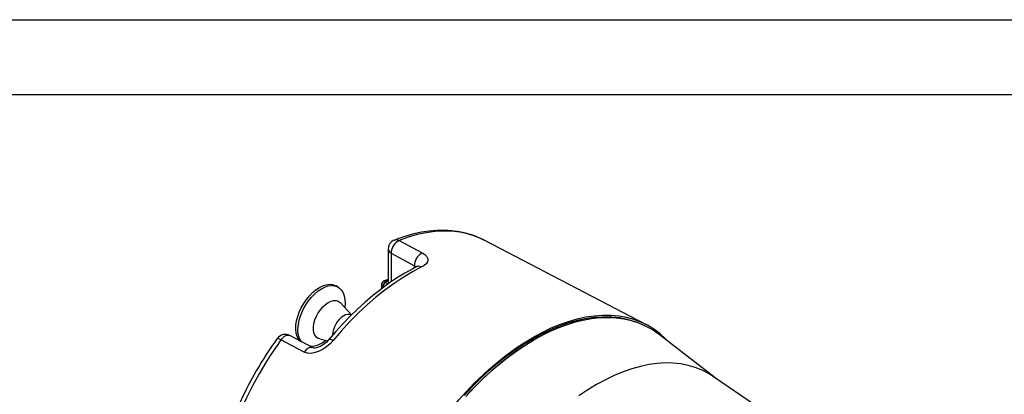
# Model space of a CAD drawing. Header units: inches. Extents: x 0 to 66, y 0 to 51.
# Tile 18 of 22: x 35 to 54.8, y 43.5 to 51. Entities that reach past the tile are written whole.
import ezdxf

# ---------------------------------------------------------------- set-up
doc = ezdxf.new("R2010")
doc.units = ezdxf.units.IN
doc.header["$LTSCALE"] = 6
doc.header["$MEASUREMENT"] = 0
doc.layers.add('TEXT', color=140, linetype='Continuous', lineweight=25)

msp = doc.modelspace()

# ---------------------------------------------------------------- linework, layer by layer
at = {"color": 7, "linetype": 'Continuous'}
msp.add_line((0.0006, 51.0006), (66.0006, 51.0006), dxfattribs=at)
for p, q in [((42.6174, 46.5629), (43.0839, 46.3125)), ((44.3265, 46.5698), (44.3221, 46.5721)), ((47.5902, 44.8674), (44.3265, 46.5698)), ((42.3996, 46.3859), (42.3996, 45.7371)), ((43.0839, 46.3125), (43.0613, 46.3016)), ((42.4582, 46.3042), (42.9249, 46.0539)), ((42.4582, 46.3042), (42.4582, 45.7296)), ((42.9249, 46.0096), (42.9249, 46.0539)), ((42.3996, 45.7797), (42.317, 45.7503)), ((42.3373, 45.7179), (42.3442, 45.7212)), ((42.3454, 45.7206), (42.3384, 45.7172)), ((42.3442, 45.7212), (42.3454, 45.7206)), ((42.3447, 45.7479), (42.3996, 45.7676)), ((41.3931, 45.6256), (41.3507, 45.6501)), ((42.2663, 45.6849), (42.2663, 45.5924)), ((42.2956, 45.644), (42.2961, 45.6437)), ((42.2956, 45.644), (42.2956, 45.6138)), ((42.2961, 45.6437), (42.2968, 45.6433)), ((42.3237, 45.6343), (42.2968, 45.6433)), ((41.662, 45.067), (41.4401, 45.307)), ((40.7108, 44.3177), (40.2437, 44.5636)), ((40.8883, 44.4047), (40.4216, 44.6512)), ((41.0226, 44.5837), (41.1856, 44.5468)), ((45.3174, 44.5543), (45.2867, 44.572)), ((48.9732, 43.8008), (47.8454, 44.6719)), ((49.7984, 43.2314), (48.9398, 43.8239))]:
    msp.add_line(p, q)
at = {"flags": 128}
for points in [[(44.321, 46.5709), (44.2557, 46.6047), (44.1207, 46.6601), (43.9784, 46.7046), (43.8289, 46.7377), (43.6725, 46.7586), (43.5269, 46.7667), (43.3777, 46.7644), (43.2254, 46.7516), (43.0705, 46.7285), (42.9133, 46.695), (42.7544, 46.6513), (42.5941, 46.5975), (42.5269, 46.571)], [(44.3221, 46.5721), (44.2848, 46.5908), (44.1427, 46.6509), (43.9937, 46.6972), (43.8383, 46.7296), (43.677, 46.7479), (43.5104, 46.7522), (43.339, 46.7423), (43.1634, 46.7183), (42.9841, 46.6803), (42.8019, 46.6285), (42.6174, 46.5629)], [(42.528, 46.5694), (42.5628, 46.5783), (42.6174, 46.5629)], [(42.3997, 46.3859), (42.3996, 46.3859), (42.4149, 46.3417), (42.4582, 46.3042)], [(43.0839, 46.3125), (43.1335, 46.2806), (43.1698, 46.2453), (43.1913, 46.2081), (43.1973, 46.1698), (43.1876, 46.1317), (43.1627, 46.0948), (43.1232, 46.0602), (43.071, 46.0291)], [(42.9771, 46.0357), (42.8925, 45.9934), (42.7302, 45.903), (42.5685, 45.8036), (42.4077, 45.6956), (42.2483, 45.5793), (42.0906, 45.4549), (41.9351, 45.3229), (41.7819, 45.1836), (41.6317, 45.0375), (41.4847, 44.8851), (41.3415, 44.7269), (41.2083, 44.5705)], [(43.071, 46.0291), (42.8864, 45.931), (42.7016, 45.8207), (42.5173, 45.6986), (42.334, 45.565), (42.1524, 45.4204), (41.9731, 45.2653), (41.7966, 45.1002), (41.6234, 44.9256), (41.4543, 44.742), (41.2896, 44.55)], [(42.9249, 46.0539), (42.9492, 46.04), (42.9633, 46.0288)], [(42.9861, 46.0385), (42.986, 46.0389), (42.9772, 46.0369)], [(43.071, 46.0291), (43.0176, 46.045), (42.9773, 46.0351)], [(42.3173, 45.7503), (42.3281, 45.7529), (42.3447, 45.7479)], [(42.3447, 45.7479), (42.3359, 45.7426), (42.3326, 45.7357), (42.3355, 45.7282), (42.3392, 45.7245), (42.3442, 45.7212)], [(42.3454, 45.7206), (42.3705, 45.7446), (42.3996, 45.7587)], [(42.3998, 45.7372), (42.4146, 45.701), (42.415, 45.7005)], [(40.6219, 44.5384), (40.5944, 44.5764), (40.5673, 44.6343), (40.5498, 44.7015), (40.5423, 44.7765), (40.5448, 44.8578), (40.5574, 44.9436), (40.5797, 45.0321), (40.6113, 45.1214), (40.6516, 45.2096), (40.6996, 45.2948), (40.7543, 45.3752), (40.8146, 45.4491), (40.8792, 45.5149), (40.9467, 45.5712), (41.0157, 45.6169)], [(40.6615, 44.5172), (40.6368, 44.5519), (40.6098, 44.6098), (40.5923, 44.677), (40.5847, 44.752), (40.5872, 44.8333), (40.5998, 44.9191), (40.6221, 45.0076), (40.6538, 45.0969), (40.694, 45.1851), (40.742, 45.2703), (40.7967, 45.3507), (40.8571, 45.4246), (40.9217, 45.4904), (40.9892, 45.5468), (41.0582, 45.5924)], [(41.0157, 45.6169), (41.0847, 45.6509), (41.1522, 45.6725), (41.2168, 45.6813), (41.2771, 45.677), (41.3319, 45.6598), (41.3507, 45.6501)], [(41.0582, 45.5924), (41.1271, 45.6264), (41.1946, 45.648), (41.2592, 45.6568), (41.3196, 45.6525), (41.3743, 45.6353), (41.4223, 45.6055), (41.4626, 45.5638), (41.4942, 45.511), (41.5165, 45.4483), (41.5291, 45.377), (41.5316, 45.2987), (41.5242, 45.216)], [(41.194, 45.3133), (41.2491, 45.3392), (41.3023, 45.3525), (41.3519, 45.3526), (41.396, 45.3396), (41.4333, 45.3139), (41.4401, 45.307)], [(41.0226, 44.5837), (40.9919, 44.5943), (40.9546, 44.62), (40.9254, 44.6575), (40.9055, 44.7056), (40.8953, 44.7626), (40.8953, 44.8265), (40.9055, 44.8952), (40.9254, 44.9663), (40.9546, 45.0375), (40.9919, 45.1062), (41.036, 45.1703), (41.0856, 45.2274), (41.1388, 45.2756), (41.194, 45.3133)], [(47.4226, 44.905), (47.3442, 44.9336), (47.1991, 44.9751), (47.0483, 45.004), (46.8922, 45.0201), (46.7314, 45.0235), (46.5662, 45.0141), (46.3972, 44.992), (46.2249, 44.9572), (46.0498, 44.9098), (45.8724, 44.8499), (45.6933, 44.7779), (45.513, 44.6937), (45.332, 44.5978), (45.1508, 44.4904), (44.9701, 44.3717), (44.7902, 44.2423), (44.6119, 44.1024), (44.4356, 43.9525), (44.2619, 43.793), (44.0911, 43.6244), (43.924, 43.4471)], [(47.8454, 44.6719), (47.8264, 44.6864), (47.7024, 44.7703), (47.5712, 44.8419), (47.4332, 44.901), (47.2888, 44.9475), (47.1384, 44.9811), (46.9825, 45.0017), (46.8215, 45.0094), (46.656, 45.0041), (46.4865, 44.9857), (46.3134, 44.9544), (46.1373, 44.9102), (45.9587, 44.8534), (45.7782, 44.7839), (45.5963, 44.7022), (45.4135, 44.6083), (45.2305, 44.5027), (45.0478, 44.3855), (44.8659, 44.2573), (44.6853, 44.1183), (44.5068, 43.969), (44.3306, 43.8098), (44.1576, 43.6412), (43.988, 43.4638)], [(48.0294, 44.5298), (47.9734, 44.5876), (47.8602, 44.6892), (47.7393, 44.7789), (47.6109, 44.8564), (47.4756, 44.9215), (47.3336, 44.974), (47.1855, 45.0136), (47.0317, 45.0405), (46.8725, 45.0543), (46.7086, 45.0551), (46.5404, 45.0429), (46.3684, 45.0177), (46.1931, 44.9796), (46.0152, 44.9288), (45.835, 44.8653), (45.6531, 44.7893), (45.4702, 44.7012), (45.2867, 44.601)], [(47.4226, 44.905), (47.3182, 44.9421), (47.1712, 44.9815), (47.0185, 45.0081), (46.8606, 45.0218), (46.6979, 45.0226), (46.531, 45.0105), (46.3603, 44.9855), (46.1863, 44.9478), (46.0097, 44.8973), (45.8308, 44.8342), (45.6504, 44.7589), (45.4688, 44.6714), (45.2867, 44.572)], [(40.2437, 44.5636), (40.1981, 44.5865), (40.1717, 44.593), (40.1704, 44.5889)], [(40.2437, 44.5636), (40.2843, 44.611), (40.3147, 44.6351), (40.3601, 44.656), (40.3897, 44.6595), (40.4218, 44.6516)], [(41.2896, 44.55), (41.2295, 44.4854), (41.1624, 44.4272), (41.0889, 44.3764), (41.0119, 44.3356), (40.9321, 44.3066), (40.8529, 44.2923), (40.7778, 44.2954), (40.7108, 44.3177)], [(41.2081, 44.5705), (41.1559, 44.5156), (41.1007, 44.4709), (41.0466, 44.4371), (40.9975, 44.4146), (40.9564, 44.4024), (40.925, 44.3984), (40.9036, 44.3998), (40.89, 44.4044)], [(41.2896, 44.55), (41.2428, 44.5715), (41.2134, 44.5742), (41.2108, 44.5685)], [(43.0214, 42.2714), (43.2686, 42.6529), (43.5346, 43.0166), (43.8168, 43.3592), (44.1128, 43.6774), (44.4196, 43.9684), (44.7345, 44.2293), (45.0096, 44.4278), (45.2867, 44.601)], [(45.322, 44.5516), (45.1862, 44.4699), (45.0054, 44.3513), (44.8256, 44.2219), (44.6473, 44.082), (44.471, 43.9321), (44.2972, 43.7725), (44.1265, 43.6039), (43.9594, 43.4267)], [(40.7905, 44.3942), (40.7459, 44.3596), (40.7108, 44.3177)], [(48.9398, 43.8239), (48.8377, 43.8885), (48.708, 43.9552), (48.5717, 44.0094), (48.4291, 44.051), (48.2807, 44.0799), (48.1269, 44.0958), (47.9683, 44.0989), (47.8054, 44.089), (47.6387, 44.0663), (47.4686, 44.0307), (47.2958, 43.9824), (47.1207, 43.9216), (46.944, 43.8483), (46.7661, 43.763), (46.5877, 43.6658), (46.4093, 43.557), (46.2315, 43.437)]]:
    msp.add_lwpolyline(points, dxfattribs=at)
for centre, radius, start, end in [((42.5893, 46.3918), 0.1894, 109.06973, 181.7767), ((42.7469, 46.305), 0.2886, 116.65802, 180.14106), ((43.2232, 46.0511), 0.2983, 122.86514, 179.45349), ((42.3413, 45.6802), 0.075, 108.76379, 178.58768), ((42.3864, 45.6415), 0.0908, 122.73499, 178.42808), ((42.4605, 45.8303), 0.159, 223.61017, 245.34568), ((42.3124, 45.6871), 0.0463, 185.24534, 248.66205), ((42.3876, 45.6408), 0.0908, 122.73483, 178.43032), ((41.7618, 44.6392), 0.4813, 122.44529, 177.81927), ((41.5962, 44.9178), 0.1576, 67.30926, 125.9762), ((46.5618, 40.008), 7.7892, 144.20742, 160.21096), ((46.3549, 40.1296), 7.6279, 144.2075, 150.02811), ((40.3278, 44.4815), 0.193, 60.58029, 145.62319), ((40.829, 44.9018), 0.467, 269.04712, 312.30685), ((40.8477, 44.3173), 0.0958, 65.3284, 126.62556), ((46.1961, 40.2016), 7.4543, 149.89734, 160.30019)]:
    msp.add_arc(centre, radius, start, end)
at = {"layer": 'TEXT'}
msp.add_line((1.5, 49.5), (64.5, 49.5), dxfattribs=at)

doc.saveas('drawing.dxf')
